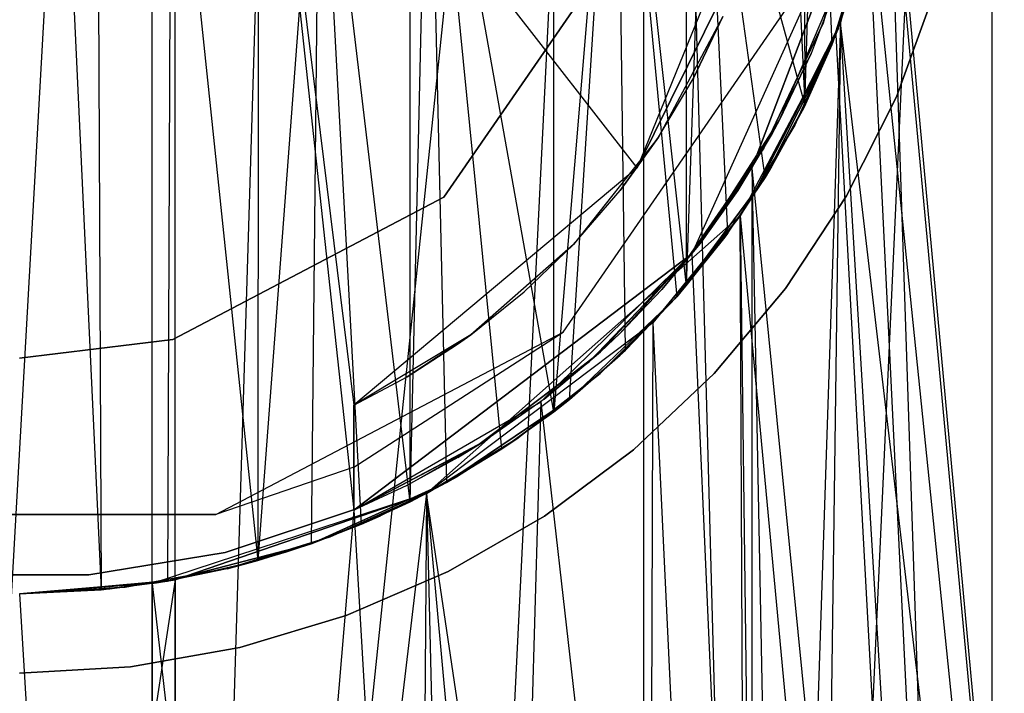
# Model space of a CAD drawing. Extents: x 0.03 to 4.74, y -5.92 to 1.99.
# Tile 10 of 21: x 2.39 to 2.79, y -0.4 to -0.12. Entities that reach past the tile are written whole.
import ezdxf

# ---------------------------------------------------------------- set-up
doc = ezdxf.new("R2010")
doc.units = 0
doc.header["$MEASUREMENT"] = 0
doc.layers.get('0').update_dxf_attribs({"color": 13, "linetype": 'CONTINUOUS'})

# ---------------------------------------------------------------- blocks, each defined once
blk = doc.blocks.new('TESSA-LED_STL')
at = {"color": 0}
for p, q in [((2.33102, -1.27867, 37.93714), (2.4404, 0.66929, 37.93711)), ((2.33102, -1.27867, 37.93714), (2.4404, 0.66929, 37.93711)), ((2.4404, -1.27867, 37.93711), (2.4404, 0.66929, 37.93711)), ((2.4404, -1.27867, 37.93711), (2.4404, 0.66929, 37.93711)), ((2.4404, -1.27867, 37.93711), (2.64302, 0.66929, 38.01396)), ((2.4404, -1.27867, 37.93711), (2.64302, 0.66929, 38.01396)), ((2.54663, -1.28368, 37.96333), (2.64302, 0.66929, 38.01396)), ((2.54663, -1.28368, 37.96333), (2.64302, 0.66929, 38.01396)), ((2.64302, 0.66929, 38.01396), (2.69676, -1.29928, 38.05746)), ((2.64302, 0.66929, 38.01396), (2.69676, -1.29928, 38.05746)), ((2.64302, 0.66929, 38.01396), (2.64307, -1.29255, 38.01399)), ((2.64302, 0.66929, 38.01396), (2.64307, -1.29255, 38.01399)), ((2.78672, 0.66929, 38.17616), (2.69676, -1.29928, 38.05746)), ((2.78672, 0.66929, 38.17616), (2.69676, -1.29928, 38.05746)), ((2.78672, 0.66929, 38.59697), (2.78672, -1.31348, 38.59697)), ((2.78672, 0.66929, 38.59697), (2.78672, -1.31348, 38.59697)), ((2.78672, 0.66929, 38.17616), (2.78672, -1.31348, 38.17616)), ((2.78672, 0.66929, 38.17616), (2.78672, -1.31348, 38.17616)), ((2.38587, 0.36092, 38.83933), (2.41942, -0.35936, 38.83808)), ((2.38587, 0.36092, 38.83933), (2.41942, -0.35936, 38.83808)), ((2.41644, 0.35962, 38.83829), (2.41942, -0.35936, 38.83808)), ((2.41644, 0.35962, 38.83829), (2.41942, -0.35936, 38.83808)), ((2.48418, 0.34727, 38.82851), (2.4841, -0.34729, 38.82853)), ((2.48418, 0.34727, 38.82851), (2.4841, -0.34729, 38.82853)), ((2.5469, -0.32299, 38.8097), (2.54689, 0.32299, 38.80971)), ((2.5469, -0.32299, 38.8097), (2.54689, 0.32299, 38.80971)), ((2.44989, -1.20014, 37.85895), (2.45004, 0.30834, 37.85897)), ((2.44989, -1.20014, 37.85895), (2.45004, 0.30834, 37.85897)), ((2.60611, -0.2859, 38.78212), (2.60599, 0.28599, 38.78219)), ((2.60611, -0.2859, 38.78212), (2.60599, 0.28599, 38.78219)), ((2.66067, 0.23393, 38.74636), (2.66067, -0.23393, 38.74636)), ((2.66067, 0.23393, 38.74636), (2.66067, -0.23393, 38.74636)), ((2.69309, 0.18936, 38.7191), (2.70962, -0.15944, 38.70302)), ((2.69309, 0.18936, 38.7191), (2.70962, -0.15944, 38.70302)), ((2.7081, 0.16249, 38.70457), (2.70962, -0.15944, 38.70302)), ((2.7081, 0.16249, 38.70457), (2.70962, -0.15944, 38.70302)), ((2.73911, 0.02717, 37.98948), (2.85644, -1.24663, 38.13957)), ((2.73911, 0.02717, 37.98948), (2.85644, -1.24663, 38.13957)), ((2.63193, 0.02378, 38.76659), (2.60611, -0.2859, 38.78212)), ((2.63193, 0.02378, 38.76659), (2.60611, -0.2859, 38.78212)), ((2.61257, -0.28081, 38.77846), (2.63193, 0.02378, 38.76659)), ((2.61257, -0.28081, 38.77846), (2.63193, 0.02378, 38.76659)), ((2.63563, -0.2605, 38.76417), (2.63193, 0.02378, 38.76659)), ((2.63193, 0.02378, 38.76659), (2.65677, -0.23844, 38.7493)), ((2.63563, -0.2605, 38.76417), (2.63193, 0.02378, 38.76659)), ((2.63193, 0.02378, 38.76659), (2.65677, -0.23844, 38.7493)), ((2.63193, 0.02378, 38.76659), (2.66067, -0.23393, 38.74636)), ((2.63193, 0.02378, 38.76659), (2.66067, -0.23393, 38.74636)), ((2.44989, -1.20014, 37.85895), (2.48709, 0.01256, 37.86481)), ((2.44989, -1.20014, 37.85895), (2.48709, 0.01256, 37.86481)), ((2.48709, 0.01256, 37.86481), (2.52362, -0.32644, 37.87324)), ((2.48709, 0.01256, 37.86481), (2.52362, -0.32644, 37.87324)), ((2.48709, 0.01256, 37.86481), (2.52362, -0.28322, 37.87324)), ((2.64049, -0.18533, 37.92006), (2.48709, 0.01256, 37.86481)), ((2.64049, -0.18533, 37.92006), (2.48709, 0.01256, 37.86481)), ((2.48709, 0.01256, 37.86481), (2.52362, -0.28322, 37.87324)), ((2.70962, -0.15944, 38.70302), (2.71448, 0.01396, 38.69798)), ((2.70962, -0.15944, 38.70302), (2.71448, 0.01396, 38.69798)), ((2.71448, 0.01396, 38.69798), (2.72072, -0.13457, 38.69125)), ((2.71448, 0.01396, 38.69798), (2.72072, -0.13457, 38.69125)), ((2.5469, -0.32299, 38.8097), (2.55439, 0.00395, 38.80677)), ((2.5469, -0.32299, 38.8097), (2.55439, 0.00395, 38.80677)), ((2.55439, 0.00395, 38.80677), (2.56185, -0.31509, 38.80371)), ((2.60611, -0.2859, 38.78212), (2.55439, 0.00395, 38.80677)), ((2.60611, -0.2859, 38.78212), (2.55439, 0.00395, 38.80677)), ((2.58465, -0.30122, 38.79333), (2.55439, 0.00395, 38.80677)), ((2.58465, -0.30122, 38.79333), (2.55439, 0.00395, 38.80677)), ((2.55439, 0.00395, 38.80677), (2.56185, -0.31509, 38.80371)), ((2.44823, -0.00504, 38.835), (2.44682, -0.35573, 38.8352)), ((2.44823, -0.00504, 38.835), (2.44682, -0.35573, 38.8352)), ((2.44823, -0.00504, 38.835), (2.4841, -0.34729, 38.82853)), ((2.44823, -0.00504, 38.835), (2.4841, -0.34729, 38.82853)), ((2.5095, -0.0092, 38.82211), (2.4841, -0.34729, 38.82853)), ((2.5095, -0.0092, 38.82211), (2.4841, -0.34729, 38.82853)), ((2.5095, -0.0092, 38.82211), (2.50606, -0.34031, 38.82307)), ((2.5095, -0.0092, 38.82211), (2.50606, -0.34031, 38.82307)), ((2.5469, -0.32299, 38.8097), (2.5095, -0.0092, 38.82211)), ((2.5469, -0.32299, 38.8097), (2.5095, -0.0092, 38.82211)), ((2.52679, -0.33226, 38.81682), (2.5095, -0.0092, 38.82211)), ((2.52679, -0.33226, 38.81682), (2.5095, -0.0092, 38.82211)), ((2.66841, -0.00966, 38.74031), (2.66067, -0.23393, 38.74636)), ((2.66841, -0.00966, 38.74031), (2.66067, -0.23393, 38.74636)), ((2.69316, -0.18923, 38.71903), (2.66841, -0.00966, 38.74031)), ((2.66841, -0.00966, 38.74031), (2.70962, -0.15944, 38.70302)), ((2.69316, -0.18923, 38.71903), (2.66841, -0.00966, 38.74031)), ((2.6778, -0.21217, 38.7326), (2.66841, -0.00966, 38.74031)), ((2.6778, -0.21217, 38.7326), (2.66841, -0.00966, 38.74031)), ((2.66841, -0.00966, 38.74031), (2.70962, -0.15944, 38.70302)), ((2.6977, -0.04403, 0.27633), (2.64049, -0.18533, 0.27633)), ((2.6977, -0.04403, 0.27633), (2.64049, -0.18533, 0.27633)), ((2.74412, -0.0435, 38.66336), (2.72234, -0.13048, 38.68947)), ((2.74412, -0.0435, 38.66336), (2.72234, -0.13048, 38.68947)), ((2.74412, -0.0435, 38.66336), (2.72426, -0.12542, 38.79639)), ((2.72426, -0.12542, 38.79639), (2.74412, -0.0435, 38.77914)), ((2.74412, -0.0435, 38.66336), (2.72426, -0.12542, 38.79639)), ((2.72426, -0.12542, 38.79639), (2.74412, -0.0435, 38.77914)), ((2.74412, -0.0435, 38.66336), (2.78672, -1.31348, 38.59697)), ((2.74412, -0.0435, 38.66336), (2.78672, -1.31348, 38.59697)), ((2.85644, -1.24663, 38.63357), (2.74412, -0.0435, 38.77914)), ((2.85644, -1.24663, 38.63357), (2.74412, -0.0435, 38.77914)), ((2.73479, -0.06142, 0.27633), (2.66294, -0.22081, 0.27633)), ((2.73479, -0.06142, 0.27633), (2.66294, -0.22081, 0.27633)), ((2.68775, -0.18545, 37.94916), (2.73479, -0.06142, 37.98568)), ((2.73479, -0.06142, 0.27633), (2.68775, -0.18545, 37.94916)), ((2.73479, -0.06142, 0.27633), (2.68775, -0.18545, 37.94916)), ((2.68775, -0.18545, 37.94916), (2.73479, -0.06142, 37.98568)), ((2.73479, -0.06142, 37.98568), (2.79146, -1.23436, 38.04313)), ((2.73479, -0.06142, 37.98568), (2.79146, -1.23436, 38.04313)), ((2.73479, -0.06142, 37.98568), (2.85644, -1.24663, 38.13957)), ((2.73479, -0.06142, 37.98568), (2.85644, -1.24663, 38.13957)), ((2.73292, -0.07086, 1.18184), (2.71706, -0.12562, 1.18184)), ((2.71706, -0.12562, 0.00074), (2.73292, -0.07086, 0.00074)), ((2.71706, -0.12562, 0.00074), (2.73292, -0.07086, 0.00074)), ((2.73292, -0.07086, 1.18184), (2.71706, -0.12562, 1.18184)), ((2.72072, -0.13457, 40.35507), (2.73865, -0.07604, 40.35507)), ((2.73865, -0.07604, 40.74877), (2.72072, -0.13457, 40.74877)), ((2.73865, -0.07604, 40.74877), (2.72072, -0.13457, 40.74877)), ((2.72072, -0.13457, 40.35507), (2.73865, -0.07604, 40.35507)), ((2.7233, -0.12799, 40.74877), (2.73626, -0.08637, 40.74877)), ((2.73626, -0.08637, 40.35507), (2.7233, -0.12799, 40.35507)), ((2.7233, -0.12799, 40.74877), (2.73626, -0.08637, 40.74877)), ((2.73626, -0.08637, 40.35507), (2.7233, -0.12799, 40.35507)), ((2.68775, -0.08968, 37.94916), (2.64049, -0.18533, 37.92006)), ((2.64049, -0.18533, 0.27633), (2.68775, -0.08968, 37.94916)), ((2.64049, -0.18533, 0.27633), (2.68775, -0.08968, 37.94916)), ((2.68775, -0.08968, 37.94916), (2.64049, -0.18533, 37.92006)), ((2.63246, -0.09354, 37.92146), (2.56074, -0.19744, 37.92146)), ((2.56074, -0.19744, 0.59862), (2.63246, -0.09354, 0.59862)), ((2.63246, -0.09354, 37.92146), (2.56074, -0.19744, 37.92146)), ((2.56074, -0.19744, 0.59862), (2.63246, -0.09354, 0.59862)), ((2.69916, -0.16545, 40.35507), (2.72278, -0.10959, 40.35507)), ((2.69916, -0.16545, 40.35507), (2.72278, -0.10959, 40.35507)), ((2.72278, -0.10959, 40.35507), (2.71213, -0.13812, 38.80611)), ((2.72278, -0.10959, 38.7976), (2.71213, -0.13812, 38.80611)), ((2.72278, -0.10959, 40.35507), (2.71213, -0.13812, 38.80611)), ((2.73089, -0.10582, 38.79082), (2.72072, -0.13457, 38.79928)), ((2.72072, -0.13457, 38.69125), (2.73082, -0.10603, 38.67977)), ((2.72072, -0.13457, 38.69125), (2.73082, -0.10603, 38.67977)), ((2.74733, -0.15594, 40.35507), (2.76299, -0.11291, 40.35507)), ((2.76299, -0.11291, 40.74877), (2.74733, -0.15594, 40.74877)), ((2.76299, -0.11291, 40.74877), (2.74733, -0.15594, 40.74877)), ((2.74733, -0.15594, 40.35507), (2.76299, -0.11291, 40.35507)), ((2.60999, -0.25303, 0.00074), (2.7019, -0.11987, 0.00074)), ((2.60999, -0.25303, 0.27633), (2.7019, -0.11987, 0.27633)), ((2.60999, -0.25303, 0.00074), (2.7019, -0.11987, 0.00074)), ((2.60999, -0.25303, 0.27633), (2.7019, -0.11987, 0.27633)), ((2.67581, -0.12293, 40.35507), (2.64924, -0.17267, 40.35507)), ((2.67581, -0.12293, 40.35507), (2.64924, -0.17267, 40.35507)), ((2.67581, -0.12293, 40.35507), (2.66353, -0.1486, 38.83975)), ((2.67581, -0.12293, 40.35507), (2.66353, -0.1486, 38.83975)), ((2.66353, -0.1486, 38.83975), (2.67581, -0.12293, 38.83199)), ((2.68775, -0.19776, 38.82398), (2.72426, -0.12542, 38.79639)), ((2.72426, -0.12542, 38.79639), (2.68775, -1.21865, 38.82398)), ((2.72426, -0.12542, 38.79639), (2.68775, -1.21865, 38.82398)), ((2.68775, -0.19776, 38.82398), (2.72426, -0.12542, 38.79639)), ((2.71706, -0.12562, 1.18184), (2.69262, -0.17713, 1.18184)), ((2.69262, -0.17713, 0.00074), (2.71706, -0.12562, 0.00074)), ((2.69262, -0.17713, 0.00074), (2.71706, -0.12562, 0.00074)), ((2.71706, -0.12562, 1.18184), (2.69262, -0.17713, 1.18184)), ((2.72426, -0.12542, 38.79639), (2.70935, -1.22153, 38.80826)), ((2.72426, -0.12542, 38.79639), (2.70935, -1.22153, 38.80826)), ((2.71706, -0.12562, 0.00074), (2.71706, -0.12562, 1.18184)), ((2.71706, -0.12562, 0.00074), (2.71706, -0.12562, 1.18184)), ((2.72234, -0.13048, 38.68947), (2.72426, -0.12542, 38.79639)), ((2.72234, -0.13048, 38.68947), (2.72426, -0.12542, 38.79639)), ((2.79147, -1.23436, 38.72999), (2.72426, -0.12542, 38.79639)), ((2.79147, -1.23436, 38.72999), (2.72426, -0.12542, 38.79639)), ((2.85644, -1.24663, 38.63357), (2.72426, -0.12542, 38.79639)), ((2.85644, -1.24663, 38.63357), (2.72426, -0.12542, 38.79639)), ((2.70541, -0.16773, 40.74877), (2.7233, -0.12799, 40.74877)), ((2.7233, -0.12799, 40.35507), (2.70541, -0.16773, 40.35507)), ((2.70541, -0.16773, 40.74877), (2.7233, -0.12799, 40.74877)), ((2.7233, -0.12799, 40.35507), (2.70541, -0.16773, 40.35507)), ((2.7233, -0.12799, 40.74877), (2.7233, -0.12799, 40.35507)), ((2.7233, -0.12799, 40.74877), (2.7233, -0.12799, 40.35507)), ((2.72234, -0.13048, 38.68947), (2.68286, -0.20503, 38.72827)), ((2.72234, -0.13048, 38.68947), (2.68286, -0.20503, 38.72827)), ((2.72234, -0.13048, 38.68947), (2.68775, -0.19776, 38.82398)), ((2.72234, -0.13048, 38.68947), (2.68775, -0.19776, 38.82398)), ((2.72234, -0.13048, 38.68947), (2.78672, -1.31348, 38.59697)), ((2.72234, -0.13048, 38.68947), (2.78672, -1.31348, 38.59697)), ((2.69316, -0.18923, 40.35507), (2.72072, -0.13457, 40.35507)), ((2.72072, -0.13457, 40.74877), (2.69316, -0.18923, 40.74877)), ((2.72072, -0.13457, 40.74877), (2.69316, -0.18923, 40.74877)), ((2.69316, -0.18923, 40.35507), (2.72072, -0.13457, 40.35507)), ((2.72072, -0.13457, 38.79928), (2.70922, -0.16026, 38.80836)), ((2.70962, -0.15944, 38.70302), (2.72072, -0.13457, 38.79928)), ((2.70962, -0.15944, 38.70302), (2.72072, -0.13457, 38.79928)), ((2.70962, -0.15944, 38.70302), (2.72072, -0.13457, 38.69125)), ((2.70962, -0.15944, 38.70302), (2.72072, -0.13457, 38.69125)), ((2.72072, -0.13457, 40.35507), (2.72072, -0.13457, 40.74877)), ((2.72072, -0.13457, 40.35507), (2.72072, -0.13457, 40.74877)), ((2.72072, -0.13457, 38.69125), (2.72072, -0.13457, 38.79928)), ((2.72072, -0.13457, 38.69125), (2.72072, -0.13457, 38.79928)), ((2.69916, -0.16545, 40.35507), (2.71213, -0.13812, 38.80611)), ((2.69916, -0.16545, 40.35507), (2.71213, -0.13812, 38.80611)), ((2.71213, -0.13812, 38.80611), (2.69916, -0.16545, 38.81588)), ((2.64924, -0.17267, 40.35507), (2.66353, -0.1486, 38.83975)), ((2.64924, -0.17267, 38.8482), (2.66353, -0.1486, 38.83975)), ((2.64924, -0.17267, 40.35507), (2.66353, -0.1486, 38.83975)), ((2.72678, -0.19685, 40.35507), (2.74733, -0.15594, 40.35507)), ((2.74733, -0.15594, 40.74877), (2.72678, -0.19685, 40.74877)), ((2.74733, -0.15594, 40.74877), (2.72678, -0.19685, 40.74877)), ((2.72678, -0.19685, 40.35507), (2.74733, -0.15594, 40.35507)), ((2.74733, -0.15594, 40.35507), (2.74733, -0.15594, 40.74877)), ((2.74733, -0.15594, 40.35507), (2.74733, -0.15594, 40.74877)), ((2.69316, -0.18923, 38.71903), (2.70962, -0.15944, 38.70302)), ((2.69316, -0.18923, 38.71903), (2.70962, -0.15944, 38.70302)), ((2.69316, -0.18923, 38.71903), (2.70922, -0.16026, 38.80836)), ((2.69316, -0.18923, 38.71903), (2.70922, -0.16026, 38.80836)), ((2.70922, -0.16026, 38.80836), (2.69594, -0.18466, 38.81822)), ((2.70962, -0.15944, 38.70302), (2.70922, -0.16026, 38.80836)), ((2.70962, -0.15944, 38.70302), (2.70922, -0.16026, 38.80836)), ((2.66635, -0.21647, 40.35507), (2.69916, -0.16545, 40.35507)), ((2.66635, -0.21647, 40.35507), (2.69916, -0.16545, 40.35507)), ((2.68192, -0.19462, 38.82795), (2.69916, -0.16545, 40.35507)), ((2.68192, -0.19462, 38.82795), (2.69916, -0.16545, 40.35507)), ((2.6961, -0.17111, 38.8181), (2.69916, -0.16545, 40.35507)), ((2.6961, -0.17111, 38.8181), (2.69916, -0.16545, 40.35507)), ((2.69916, -0.16545, 38.81588), (2.6961, -0.17111, 38.8181)), ((2.69916, -0.16545, 40.35507), (2.69916, -0.16545, 38.81588)), ((2.69916, -0.16545, 40.35507), (2.69916, -0.16545, 38.81588)), ((2.68286, -0.20503, 40.74877), (2.70541, -0.16773, 40.74877)), ((2.70541, -0.16773, 40.35507), (2.68286, -0.20503, 40.35507)), ((2.68286, -0.20503, 40.74877), (2.70541, -0.16773, 40.74877)), ((2.70541, -0.16773, 40.35507), (2.68286, -0.20503, 40.35507)), ((2.70541, -0.16773, 40.74877), (2.70541, -0.16773, 40.35507)), ((2.70541, -0.16773, 40.74877), (2.70541, -0.16773, 40.35507)), ((2.64924, -0.17267, 40.35507), (2.61424, -0.21686, 40.35507)), ((2.64924, -0.17267, 40.35507), (2.61424, -0.21686, 40.35507)), ((2.64924, -0.17267, 40.35507), (2.63348, -0.1946, 38.85684)), ((2.64924, -0.17267, 40.35507), (2.63348, -0.1946, 38.85684)), ((2.63348, -0.1946, 38.85684), (2.64924, -0.17267, 38.8482)), ((2.64924, -0.17267, 40.35507), (2.64924, -0.17267, 38.8482)), ((2.64924, -0.17267, 40.35507), (2.64924, -0.17267, 38.8482)), ((2.6961, -0.17111, 38.8181), (2.68192, -0.19462, 38.82795)), ((2.69262, -0.17713, 1.18184), (2.66023, -0.22405, 1.18184)), ((2.66023, -0.22405, 0.00074), (2.69262, -0.17713, 0.00074)), ((2.66023, -0.22405, 0.00074), (2.69262, -0.17713, 0.00074)), ((2.69262, -0.17713, 1.18184), (2.66023, -0.22405, 1.18184)), ((2.69262, -0.17713, 0.00074), (2.69262, -0.17713, 1.18184)), ((2.69262, -0.17713, 0.00074), (2.69262, -0.17713, 1.18184)), ((2.64049, -0.18533, 37.92006), (2.52362, -0.28322, 37.87324)), ((2.64049, -0.18533, 0.27633), (2.52362, -0.28322, 0.27633)), ((2.64049, -0.18533, 37.92006), (2.52362, -0.28322, 37.87324)), ((2.64049, -0.18533, 0.27633), (2.52362, -0.28322, 0.27633)), ((2.64049, -0.18533, 0.27633), (2.64049, -0.18533, 37.92006)), ((2.64049, -0.18533, 0.27633), (2.64049, -0.18533, 37.92006)), ((2.66294, -0.22081, 37.93303), (2.68775, -0.18545, 37.94916)), ((2.66294, -0.22081, 0.27633), (2.68775, -0.18545, 37.94916)), ((2.66294, -0.22081, 37.93303), (2.68775, -0.18545, 37.94916)), ((2.66294, -0.22081, 0.27633), (2.68775, -0.18545, 37.94916)), ((2.68775, -0.18545, 37.94916), (2.70748, -1.22127, 37.96345)), ((2.68775, -0.18545, 37.94916), (2.70748, -1.22127, 37.96345)), ((2.68775, -0.18545, 37.94916), (2.79146, -1.23436, 38.04313)), ((2.68775, -0.18545, 37.94916), (2.79146, -1.23436, 38.04313)), ((2.69594, -0.18466, 38.81822), (2.69315, -0.18925, 38.8202)), ((2.69316, -0.18923, 38.71903), (2.69594, -0.18466, 38.81822)), ((2.69316, -0.18923, 38.71903), (2.69594, -0.18466, 38.81822)), ((2.65676, -0.23845, 40.35507), (2.69316, -0.18923, 40.35507)), ((2.69316, -0.18923, 40.74877), (2.65676, -0.23845, 40.74877)), ((2.69316, -0.18923, 40.74877), (2.65676, -0.23845, 40.74877)), ((2.65676, -0.23845, 40.35507), (2.69316, -0.18923, 40.35507)), ((2.69315, -0.18925, 38.8202), (2.67605, -0.21457, 38.83183)), ((2.6778, -0.21217, 38.7326), (2.69316, -0.18923, 38.71903)), ((2.6778, -0.21217, 38.7326), (2.69316, -0.18923, 38.71903)), ((2.6778, -0.21217, 38.7326), (2.69315, -0.18925, 38.8202)), ((2.6778, -0.21217, 38.7326), (2.69315, -0.18925, 38.8202)), ((2.69316, -0.18923, 38.71903), (2.69315, -0.18925, 38.8202)), ((2.69316, -0.18923, 38.71903), (2.69315, -0.18925, 38.8202)), ((2.69316, -0.18923, 40.35507), (2.69316, -0.18923, 40.74877)), ((2.69316, -0.18923, 40.35507), (2.69316, -0.18923, 40.74877)), ((2.61424, -0.21686, 40.35507), (2.63348, -0.1946, 38.85684)), ((2.61424, -0.21686, 38.86648), (2.63348, -0.1946, 38.85684)), ((2.61424, -0.21686, 40.35507), (2.63348, -0.1946, 38.85684)), ((2.66635, -0.21647, 40.35507), (2.68192, -0.19462, 38.82795)), ((2.68192, -0.19462, 38.82795), (2.66635, -0.21647, 38.838)), ((2.66635, -0.21647, 40.35507), (2.68192, -0.19462, 38.82795)), ((2.56074, -0.19744, 37.92146), (2.44895, -0.25611, 37.92146)), ((2.44895, -0.25611, 0.59862), (2.56074, -0.19744, 0.59862)), ((2.56074, -0.19744, 37.92146), (2.44895, -0.25611, 37.92146)), ((2.44895, -0.25611, 0.59862), (2.56074, -0.19744, 0.59862)), ((2.56074, -0.19744, 37.92146), (2.56074, -0.19744, 0.59862)), ((2.56074, -0.19744, 37.92146), (2.56074, -0.19744, 0.59862)), ((2.68286, -0.20503, 38.72827), (2.68775, -0.19776, 38.82398)), ((2.68286, -0.20503, 38.72827), (2.68775, -0.19776, 38.82398)), ((2.68286, -0.20503, 38.82732), (2.68775, -0.19776, 38.82398)), ((2.68286, -0.20503, 38.82732), (2.68775, -0.19776, 38.82398)), ((2.68775, -0.19776, 38.82398), (2.68775, -1.21865, 38.82398)), ((2.68775, -0.19776, 38.82398), (2.68775, -1.21865, 38.82398)), ((2.70162, -0.2351, 40.35507), (2.72678, -0.19685, 40.35507)), ((2.72678, -0.19685, 40.74877), (2.70162, -0.2351, 40.74877)), ((2.72678, -0.19685, 40.74877), (2.70162, -0.2351, 40.74877)), ((2.70162, -0.2351, 40.35507), (2.72678, -0.19685, 40.35507)), ((2.72678, -0.19685, 40.35507), (2.72678, -0.19685, 40.74877)), ((2.72678, -0.19685, 40.35507), (2.72678, -0.19685, 40.74877)), ((2.55356, -0.31958, 38.8909), (2.68286, -0.20503, 38.82732)), ((2.55356, -0.31958, 38.8909), (2.68286, -0.20503, 38.82732)), ((2.68286, -0.20503, 38.72827), (2.64689, -0.24923, 38.75648)), ((2.64689, -0.24923, 38.75648), (2.68286, -0.20503, 38.82732)), ((2.64689, -0.24923, 38.75648), (2.68286, -0.20503, 38.82732)), ((2.68286, -0.20503, 38.72827), (2.64689, -0.24923, 38.75648)), ((2.65598, -0.23934, 40.74877), (2.68286, -0.20503, 40.74877)), ((2.68286, -0.20503, 40.35507), (2.65598, -0.23934, 40.35507)), ((2.65598, -0.23934, 40.74877), (2.68286, -0.20503, 40.74877)), ((2.68286, -0.20503, 40.35507), (2.65598, -0.23934, 40.35507)), ((2.68286, -0.20503, 38.72827), (2.68286, -0.20503, 38.82732)), ((2.68286, -0.20503, 38.72827), (2.68286, -0.20503, 38.82732)), ((2.68286, -0.20503, 38.72827), (2.69676, -1.29928, 38.71567)), ((2.68286, -0.20503, 38.72827), (2.69676, -1.29928, 38.71567)), ((2.68286, -0.20503, 38.72827), (2.78672, -1.31348, 38.59697)), ((2.68286, -0.20503, 38.72827), (2.78672, -1.31348, 38.59697)), ((2.68775, -1.21865, 38.82398), (2.68286, -0.20503, 38.82732)), ((2.68775, -1.21865, 38.82398), (2.68286, -0.20503, 38.82732)), ((2.68286, -0.20503, 40.74877), (2.68286, -0.20503, 40.35507)), ((2.68286, -0.20503, 40.74877), (2.68286, -0.20503, 40.35507)), ((2.67605, -0.21457, 38.83183), (2.65676, -0.23845, 38.84382)), ((2.65677, -0.23844, 38.7493), (2.67605, -0.21457, 38.83183)), ((2.65677, -0.23844, 38.7493), (2.67605, -0.21457, 38.83183)), ((2.66067, -0.23393, 38.74636), (2.6778, -0.21217, 38.7326)), ((2.66067, -0.23393, 38.74636), (2.6778, -0.21217, 38.7326)), ((2.66067, -0.23393, 38.74636), (2.67605, -0.21457, 38.83183)), ((2.66067, -0.23393, 38.74636), (2.67605, -0.21457, 38.83183)), ((2.6778, -0.21217, 38.7326), (2.67605, -0.21457, 38.83183)), ((2.6778, -0.21217, 38.7326), (2.67605, -0.21457, 38.83183)), ((2.61424, -0.21686, 40.35507), (2.57191, -0.25411, 40.35507)), ((2.61424, -0.21686, 40.35507), (2.57191, -0.25411, 40.35507)), ((2.61424, -0.21686, 40.35507), (2.59387, -0.23647, 38.87566)), ((2.61424, -0.21686, 40.35507), (2.59387, -0.23647, 38.87566)), ((2.59387, -0.23647, 38.87566), (2.61424, -0.21686, 38.86648)), ((2.61424, -0.21686, 40.35507), (2.61424, -0.21686, 38.86648)), ((2.61424, -0.21686, 40.35507), (2.61424, -0.21686, 38.86648)), ((2.62532, -0.26114, 40.35507), (2.66635, -0.21647, 40.35507)), ((2.62532, -0.26114, 40.35507), (2.66635, -0.21647, 40.35507)), ((2.62534, -0.26112, 38.86104), (2.66635, -0.21647, 40.35507)), ((2.62534, -0.26112, 38.86104), (2.66635, -0.21647, 40.35507)), ((2.63348, -0.25341, 38.85684), (2.66635, -0.21647, 40.35507)), ((2.63348, -0.25341, 38.85684), (2.66635, -0.21647, 40.35507)), ((2.6506, -0.23547, 38.84742), (2.66635, -0.21647, 40.35507)), ((2.6506, -0.23547, 38.84742), (2.66635, -0.21647, 40.35507)), ((2.66635, -0.21647, 38.838), (2.6506, -0.23547, 38.84742)), ((2.66635, -0.21647, 38.838), (2.66635, -0.21647, 40.35507)), ((2.66635, -0.21647, 38.838), (2.66635, -0.21647, 40.35507)), ((2.66294, -0.22081, 0.27633), (2.52362, -0.32644, 0.27633)), ((2.52362, -0.32644, 0.27633), (2.66294, -0.22081, 37.93303)), ((2.52362, -0.32644, 0.27633), (2.66294, -0.22081, 37.93303)), ((2.66294, -0.22081, 0.27633), (2.52362, -0.32644, 0.27633)), ((2.60068, -0.28176, 37.90044), (2.66294, -0.22081, 37.93303)), ((2.60068, -0.28176, 37.90044), (2.66294, -0.22081, 37.93303)), ((2.66294, -0.22081, 37.93303), (2.70748, -1.22127, 37.96345)), ((2.66294, -0.22081, 37.93303), (2.70748, -1.22127, 37.96345)), ((2.66294, -0.22081, 0.27633), (2.66294, -0.22081, 37.93303)), ((2.66294, -0.22081, 0.27633), (2.66294, -0.22081, 37.93303)), ((2.66023, -0.22405, 1.18184), (2.62074, -0.26516, 1.18184)), ((2.62074, -0.26516, 0.00074), (2.66023, -0.22405, 0.00074)), ((2.62074, -0.26516, 0.00074), (2.66023, -0.22405, 0.00074)), ((2.66023, -0.22405, 1.18184), (2.62074, -0.26516, 1.18184)), ((2.66023, -0.22405, 0.00074), (2.66023, -0.22405, 1.18184)), ((2.66023, -0.22405, 0.00074), (2.66023, -0.22405, 1.18184)), ((2.65677, -0.23844, 38.7493), (2.66067, -0.23393, 38.74636)), ((2.65677, -0.23844, 38.7493), (2.66067, -0.23393, 38.74636)), ((2.67219, -0.27017, 40.35507), (2.70162, -0.2351, 40.35507)), ((2.70162, -0.2351, 40.74877), (2.67219, -0.27017, 40.74877)), ((2.70162, -0.2351, 40.74877), (2.67219, -0.27017, 40.74877)), ((2.67219, -0.27017, 40.35507), (2.70162, -0.2351, 40.35507)), ((2.70162, -0.2351, 40.35507), (2.70162, -0.2351, 40.74877)), ((2.70162, -0.2351, 40.35507), (2.70162, -0.2351, 40.74877)), ((2.57191, -0.25411, 40.35507), (2.59387, -0.23647, 38.87566)), ((2.57191, -0.25411, 38.88443), (2.59387, -0.23647, 38.87566)), ((2.57191, -0.25411, 40.35507), (2.59387, -0.23647, 38.87566)), ((2.61257, -0.28081, 40.35507), (2.65676, -0.23845, 40.35507)), ((2.65676, -0.23845, 40.74877), (2.61257, -0.28081, 40.74877)), ((2.65676, -0.23845, 40.74877), (2.61257, -0.28081, 40.74877)), ((2.61257, -0.28081, 40.35507), (2.65676, -0.23845, 40.35507)), ((2.62516, -0.27015, 40.74877), (2.65598, -0.23934, 40.74877)), ((2.65598, -0.23934, 40.35507), (2.62516, -0.27015, 40.35507)), ((2.62516, -0.27015, 40.74877), (2.65598, -0.23934, 40.74877)), ((2.65598, -0.23934, 40.35507), (2.62516, -0.27015, 40.35507)), ((2.6506, -0.23547, 38.84742), (2.63348, -0.25341, 38.85684)), ((2.65676, -0.23845, 38.84382), (2.63348, -0.26255, 38.85684)), ((2.63563, -0.2605, 38.76417), (2.65677, -0.23844, 38.7493)), ((2.63563, -0.2605, 38.76417), (2.65677, -0.23844, 38.7493)), ((2.63563, -0.2605, 38.76417), (2.65676, -0.23845, 38.84382)), ((2.63563, -0.2605, 38.76417), (2.65676, -0.23845, 38.84382)), ((2.65598, -0.23934, 40.74877), (2.65598, -0.23934, 40.35507)), ((2.65598, -0.23934, 40.74877), (2.65598, -0.23934, 40.35507)), ((2.65677, -0.23844, 38.7493), (2.65676, -0.23845, 38.84382)), ((2.65677, -0.23844, 38.7493), (2.65676, -0.23845, 38.84382)), ((2.65676, -0.23845, 40.35507), (2.65676, -0.23845, 40.74877)), ((2.65676, -0.23845, 40.35507), (2.65676, -0.23845, 40.74877)), ((2.64689, -0.24923, 38.75648), (2.55356, -0.31958, 38.8909)), ((2.64689, -0.24923, 38.75648), (2.55356, -0.31958, 38.8909)), ((2.64689, -0.24923, 38.75648), (2.55356, -0.31958, 38.80711)), ((2.64689, -0.24923, 38.75648), (2.55356, -0.31958, 38.80711)), ((2.64689, -0.24923, 38.75648), (2.64302, -1.29254, 38.75918)), ((2.64689, -0.24923, 38.75648), (2.64302, -1.29254, 38.75918)), ((2.64689, -0.24923, 38.75648), (2.69676, -1.29928, 38.71567)), ((2.64689, -0.24923, 38.75648), (2.69676, -1.29928, 38.71567)), ((2.46673, -0.32822, 0.00074), (2.60999, -0.25303, 0.00074)), ((2.46673, -0.32822, 0.00074), (2.60999, -0.25303, 0.00074)), ((2.52362, -0.30868, 0.27633), (2.60999, -0.25303, 0.00074)), ((2.52362, -0.30868, 0.27633), (2.60999, -0.25303, 0.00074)), ((2.52362, -0.30868, 0.27633), (2.60999, -0.25303, 0.27633)), ((2.52362, -0.30868, 0.27633), (2.60999, -0.25303, 0.27633)), ((2.57191, -0.25411, 40.35507), (2.52362, -0.28322, 40.35507)), ((2.57191, -0.25411, 40.35507), (2.52362, -0.28322, 40.35507)), ((2.57191, -0.25411, 40.35507), (2.54561, -0.27142, 38.89348)), ((2.57191, -0.25411, 40.35507), (2.54561, -0.27142, 38.89348)), ((2.57191, -0.25411, 40.35507), (2.56642, -0.25804, 38.88644)), ((2.57191, -0.25411, 40.35507), (2.56642, -0.25804, 38.88644)), ((2.56642, -0.25804, 38.88644), (2.57191, -0.25411, 38.88443)), ((2.57191, -0.25411, 40.35507), (2.57191, -0.25411, 38.88443)), ((2.57191, -0.25411, 40.35507), (2.57191, -0.25411, 38.88443)), ((2.60999, -0.25303, 0.27633), (2.60999, -0.25303, 0.00074)), ((2.60999, -0.25303, 0.27633), (2.60999, -0.25303, 0.00074)), ((2.63348, -0.25341, 38.85684), (2.62534, -0.26112, 38.86104)), ((2.38583, -0.26378, 0.59862), (2.44895, -0.25611, 0.59862)), ((2.44895, -0.25611, 37.92146), (2.38583, -0.26378, 37.92146)), ((2.44895, -0.25611, 37.92146), (2.38583, -0.26378, 37.92146)), ((2.38583, -0.26378, 0.59862), (2.44895, -0.25611, 0.59862)), ((2.44895, -0.25611, 37.92146), (2.44895, -0.25611, 0.59862)), ((2.44895, -0.25611, 37.92146), (2.44895, -0.25611, 0.59862)), ((2.54561, -0.27142, 38.89348), (2.56642, -0.25804, 38.88644)), ((2.57728, -0.29816, 40.35507), (2.62532, -0.26114, 40.35507)), ((2.57728, -0.29816, 38.88239), (2.62532, -0.26114, 40.35507)), ((2.57728, -0.29816, 40.35507), (2.62532, -0.26114, 40.35507)), ((2.57728, -0.29816, 38.88239), (2.62532, -0.26114, 40.35507)), ((2.62534, -0.26112, 38.86104), (2.6021, -0.28067, 38.87208)), ((2.6021, -0.28067, 38.87208), (2.62532, -0.26114, 40.35507)), ((2.6021, -0.28067, 38.87208), (2.62532, -0.26114, 40.35507)), ((2.61257, -0.28081, 38.77846), (2.63563, -0.2605, 38.76417)), ((2.61257, -0.28081, 38.77846), (2.63563, -0.2605, 38.76417)), ((2.61257, -0.28081, 38.77846), (2.63348, -0.26255, 38.85684)), ((2.63348, -0.26255, 38.85684), (2.61257, -0.28081, 38.86727)), ((2.61257, -0.28081, 38.77846), (2.63348, -0.26255, 38.85684)), ((2.62532, -0.26114, 40.35507), (2.62534, -0.26112, 38.86104)), ((2.62532, -0.26114, 40.35507), (2.62534, -0.26112, 38.86104)), ((2.63563, -0.2605, 38.76417), (2.63348, -0.26255, 38.85684)), ((2.63563, -0.2605, 38.76417), (2.63348, -0.26255, 38.85684)), ((2.62074, -0.26516, 1.18184), (2.57516, -0.29941, 1.18184)), ((2.57516, -0.29941, 0.00074), (2.62074, -0.26516, 0.00074)), ((2.57516, -0.29941, 0.00074), (2.62074, -0.26516, 0.00074)), ((2.62074, -0.26516, 1.18184), (2.57516, -0.29941, 1.18184)), ((2.62074, -0.26516, 0.00074), (2.62074, -0.26516, 1.18184)), ((2.62074, -0.26516, 0.00074), (2.62074, -0.26516, 1.18184)), ((2.52362, -0.28322, 40.35507), (2.54561, -0.27142, 38.89348)), ((2.52362, -0.28322, 38.89989), (2.54561, -0.27142, 38.89348)), ((2.52362, -0.28322, 40.35507), (2.54561, -0.27142, 38.89348)), ((2.59085, -0.29703, 40.74877), (2.62516, -0.27015, 40.74877)), ((2.62516, -0.27015, 40.35507), (2.59085, -0.29703, 40.35507)), ((2.59085, -0.29703, 40.74877), (2.62516, -0.27015, 40.74877)), ((2.62516, -0.27015, 40.35507), (2.59085, -0.29703, 40.35507)), ((2.62516, -0.27015, 40.74877), (2.62516, -0.27015, 40.35507)), ((2.62516, -0.27015, 40.74877), (2.62516, -0.27015, 40.35507)), ((2.63889, -0.30159, 40.35507), (2.67219, -0.27017, 40.35507)), ((2.67219, -0.27017, 40.74877), (2.63889, -0.30159, 40.74877)), ((2.67219, -0.27017, 40.74877), (2.63889, -0.30159, 40.74877)), ((2.63889, -0.30159, 40.35507), (2.67219, -0.27017, 40.35507)), ((2.67219, -0.27017, 40.35507), (2.67219, -0.27017, 40.74877)), ((2.67219, -0.27017, 40.35507), (2.67219, -0.27017, 40.74877)), ((2.52362, -0.32644, 37.87324), (2.60068, -0.28176, 37.90044)), ((2.52362, -0.32644, 37.87324), (2.60068, -0.28176, 37.90044)), ((2.52362, -0.32644, 0.27633), (2.60068, -0.28176, 37.90044)), ((2.52362, -0.32644, 0.27633), (2.60068, -0.28176, 37.90044)), ((2.52362, -0.28322, 40.35507), (2.52362, -0.32644, 40.35507)), ((2.52362, -0.28322, 38.89989), (2.52362, -0.28322, 40.35507)), ((2.52362, -0.28322, 40.35507), (2.52362, -0.32644, 40.35507)), ((2.52362, -0.28322, 38.89989), (2.52362, -0.28322, 40.35507)), ((2.52362, -0.32644, 38.89989), (2.52362, -0.28322, 38.89989)), ((2.52362, -0.28322, 37.87324), (2.52362, -0.32644, 37.87324)), ((2.52362, -0.28322, 37.87324), (2.52362, -0.32644, 37.87324)), ((2.52362, -0.28322, 37.87324), (2.52362, -0.28322, 0.27633)), ((2.52362, -0.28322, 0.27633), (2.52362, -0.30868, 0.27633)), ((2.52362, -0.28322, 37.87324), (2.52362, -0.28322, 0.27633)), ((2.52362, -0.28322, 0.27633), (2.52362, -0.30868, 0.27633)), ((2.56185, -0.31509, 40.35507), (2.61257, -0.28081, 40.35507)), ((2.61257, -0.28081, 40.74877), (2.56185, -0.31509, 40.74877)), ((2.61257, -0.28081, 40.74877), (2.56185, -0.31509, 40.74877)), ((2.56185, -0.31509, 40.35507), (2.61257, -0.28081, 40.35507)), ((2.60068, -0.28176, 37.90044), (2.57463, -1.20683, 37.88974)), ((2.60068, -0.28176, 37.90044), (2.57463, -1.20683, 37.88974)), ((2.6021, -0.28067, 38.87208), (2.57728, -0.29816, 38.88239)), ((2.58465, -0.30122, 38.79333), (2.61257, -0.28081, 38.86727)), ((2.58465, -0.30122, 38.79333), (2.61257, -0.28081, 38.86727)), ((2.61257, -0.28081, 38.86727), (2.59018, -0.2975, 38.87721)), ((2.60068, -0.28176, 37.90044), (2.70748, -1.22127, 37.96345)), ((2.60068, -0.28176, 37.90044), (2.70748, -1.22127, 37.96345)), ((2.60611, -0.2859, 38.78212), (2.61257, -0.28081, 38.86727)), ((2.60611, -0.2859, 38.78212), (2.61257, -0.28081, 38.86727)), ((2.60611, -0.2859, 38.78212), (2.61257, -0.28081, 38.77846)), ((2.60611, -0.2859, 38.78212), (2.61257, -0.28081, 38.77846)), ((2.61257, -0.28081, 40.35507), (2.61257, -0.28081, 40.74877)), ((2.61257, -0.28081, 40.35507), (2.61257, -0.28081, 40.74877)), ((2.61257, -0.28081, 38.77846), (2.61257, -0.28081, 38.86727)), ((2.61257, -0.28081, 38.77846), (2.61257, -0.28081, 38.86727)), ((2.58465, -0.30122, 38.79333), (2.60611, -0.2859, 38.78212)), ((2.58465, -0.30122, 38.79333), (2.60611, -0.2859, 38.78212)), ((2.52362, -0.32644, 40.35507), (2.57728, -0.29816, 40.35507)), ((2.52362, -0.32644, 38.89989), (2.57728, -0.29816, 40.35507)), ((2.52362, -0.32644, 40.35507), (2.57728, -0.29816, 40.35507)), ((2.52362, -0.32644, 38.89989), (2.57728, -0.29816, 40.35507)), ((2.57516, -0.29941, 1.18184), (2.52468, -0.32591, 1.18184)), ((2.52468, -0.32591, 0.00074), (2.57516, -0.29941, 0.00074)), ((2.52468, -0.32591, 0.00074), (2.57516, -0.29941, 0.00074)), ((2.57516, -0.29941, 1.18184), (2.52468, -0.32591, 1.18184)), ((2.54549, -0.31632, 38.89352), (2.57728, -0.29816, 40.35507)), ((2.54549, -0.31632, 38.89352), (2.57728, -0.29816, 40.35507)), ((2.55356, -0.31958, 40.74877), (2.59085, -0.29703, 40.74877)), ((2.59085, -0.29703, 40.35507), (2.55356, -0.31958, 40.35507)), ((2.55356, -0.31958, 40.74877), (2.59085, -0.29703, 40.74877)), ((2.59085, -0.29703, 40.35507), (2.55356, -0.31958, 40.35507)), ((2.56185, -0.31509, 38.80371), (2.59018, -0.2975, 38.87721)), ((2.56185, -0.31509, 38.80371), (2.59018, -0.2975, 38.87721)), ((2.59018, -0.2975, 38.87721), (2.5663, -0.31256, 38.88649)), ((2.56647, -0.30482, 38.88642), (2.57728, -0.29816, 40.35507)), ((2.56647, -0.30482, 38.88642), (2.57728, -0.29816, 40.35507)), ((2.57728, -0.29816, 38.88239), (2.56647, -0.30482, 38.88642)), ((2.57516, -0.29941, 0.00074), (2.57516, -0.29941, 1.18184)), ((2.57516, -0.29941, 0.00074), (2.57516, -0.29941, 1.18184)), ((2.57728, -0.29816, 38.88239), (2.57728, -0.29816, 40.35507)), ((2.57728, -0.29816, 38.88239), (2.57728, -0.29816, 40.35507)), ((2.58465, -0.30122, 38.79333), (2.59018, -0.2975, 38.87721)), ((2.58465, -0.30122, 38.79333), (2.59018, -0.2975, 38.87721)), ((2.59085, -0.29703, 40.74877), (2.59085, -0.29703, 40.35507)), ((2.59085, -0.29703, 40.74877), (2.59085, -0.29703, 40.35507)), ((2.56185, -0.31509, 38.80371), (2.58465, -0.30122, 38.79333)), ((2.56185, -0.31509, 38.80371), (2.58465, -0.30122, 38.79333)), ((2.60217, -0.32893, 40.35507), (2.63889, -0.30159, 40.35507)), ((2.63889, -0.30159, 40.74877), (2.60217, -0.32893, 40.74877)), ((2.63889, -0.30159, 40.74877), (2.60217, -0.32893, 40.74877)), ((2.60217, -0.32893, 40.35507), (2.63889, -0.30159, 40.35507)), ((2.63889, -0.30159, 40.35507), (2.63889, -0.30159, 40.74877)), ((2.63889, -0.30159, 40.35507), (2.63889, -0.30159, 40.74877)), ((2.56647, -0.30482, 38.88642), (2.54549, -0.31632, 38.89352)), ((2.52362, -0.30868, 0.27633), (2.46673, -0.32822, 0.27633)), ((2.52362, -0.30868, 0.27633), (2.46673, -0.32822, 0.27633)), ((2.52362, -0.30868, 0.27633), (2.46673, -0.32822, 0.00074)), ((2.52362, -0.30868, 0.27633), (2.46673, -0.32822, 0.00074)), ((2.52362, -0.32644, 0.27633), (2.52362, -0.30868, 0.27633)), ((2.52362, -0.32644, 0.27633), (2.52362, -0.30868, 0.27633)), ((2.56185, -0.31509, 38.80371), (2.5663, -0.31256, 38.88649)), ((2.56185, -0.31509, 38.80371), (2.5663, -0.31256, 38.88649)), ((2.5663, -0.31256, 38.88649), (2.56187, -0.31508, 38.88806)), ((2.50606, -0.34031, 40.35507), (2.56185, -0.31509, 40.35507)), ((2.56185, -0.31509, 40.74877), (2.50606, -0.34031, 40.74877)), ((2.56185, -0.31509, 40.74877), (2.50606, -0.34031, 40.74877)), ((2.50606, -0.34031, 40.35507), (2.56185, -0.31509, 40.35507)), ((2.54549, -0.31632, 38.89352), (2.52362, -0.32644, 38.89989)), ((2.52679, -0.33226, 38.81682), (2.56187, -0.31508, 38.88806)), ((2.52679, -0.33226, 38.81682), (2.56187, -0.31508, 38.88806)), ((2.56187, -0.31508, 38.88806), (2.53467, -0.3288, 38.8968)), ((2.5469, -0.32299, 38.8097), (2.56187, -0.31508, 38.88806)), ((2.5469, -0.32299, 38.8097), (2.56187, -0.31508, 38.88806)), ((2.5469, -0.32299, 38.8097), (2.56185, -0.31509, 38.80371)), ((2.5469, -0.32299, 38.8097), (2.56185, -0.31509, 38.80371)), ((2.56185, -0.31509, 38.80371), (2.56187, -0.31508, 38.88806)), ((2.56185, -0.31509, 38.80371), (2.56187, -0.31508, 38.88806)), ((2.56185, -0.31509, 40.35507), (2.56185, -0.31509, 40.74877)), ((2.56185, -0.31509, 40.35507), (2.56185, -0.31509, 40.74877)), ((2.55356, -0.31958, 38.80711), (2.4404, -0.35677, 38.83602)), ((2.55356, -0.31958, 38.80711), (2.4404, -0.35677, 38.83602)), ((2.55356, -0.31958, 38.80711), (2.44989, -0.35519, 38.91419)), ((2.44989, -0.35519, 38.91419), (2.55356, -0.31958, 38.8909)), ((2.55356, -0.31958, 38.80711), (2.44989, -0.35519, 38.91419)), ((2.55356, -0.31958, 38.8909), (2.44989, -1.20014, 38.91419)), ((2.55356, -0.31958, 38.8909), (2.44989, -1.20014, 38.91419)), ((2.44989, -0.35519, 38.91419), (2.55356, -0.31958, 38.8909)), ((2.51381, -0.33747, 40.74877), (2.55356, -0.31958, 40.74877)), ((2.55356, -0.31958, 40.35507), (2.51381, -0.33747, 40.35507)), ((2.51381, -0.33747, 40.74877), (2.55356, -0.31958, 40.74877)), ((2.55356, -0.31958, 40.35507), (2.51381, -0.33747, 40.35507)), ((2.55356, -0.31958, 38.80711), (2.54641, -1.28367, 38.80989)), ((2.55356, -0.31958, 38.80711), (2.54641, -1.28367, 38.80989)), ((2.55356, -0.31958, 38.80711), (2.55356, -0.31958, 38.8909)), ((2.55356, -0.31958, 38.80711), (2.55356, -0.31958, 38.8909)), ((2.55356, -0.31958, 38.80711), (2.64302, -1.29254, 38.75918)), ((2.55356, -0.31958, 38.80711), (2.64302, -1.29254, 38.75918)), ((2.68775, -1.21865, 38.82398), (2.55356, -0.31958, 38.8909)), ((2.55356, -0.31958, 38.8909), (2.57457, -1.20682, 38.88342)), ((2.68775, -1.21865, 38.82398), (2.55356, -0.31958, 38.8909)), ((2.55356, -0.31958, 38.8909), (2.57457, -1.20682, 38.88342)), ((2.55356, -0.31958, 40.74877), (2.55356, -0.31958, 40.35507)), ((2.55356, -0.31958, 40.74877), (2.55356, -0.31958, 40.35507)), ((2.52679, -0.33226, 38.81682), (2.5469, -0.32299, 38.8097)), ((2.52679, -0.33226, 38.81682), (2.5469, -0.32299, 38.8097)), ((2.30493, -0.32822, 0.00074), (2.46673, -0.32822, 0.00074)), ((2.46673, -0.32822, 0.27633), (2.30493, -0.32822, 0.27633)), ((2.46673, -0.32822, 0.27633), (2.30493, -0.32822, 0.27633)), ((2.30493, -0.32822, 0.00074), (2.46673, -0.32822, 0.00074)), ((2.52362, -0.32644, 37.87324), (2.44989, -1.20014, 37.85895)), ((2.52362, -0.32644, 37.87324), (2.44989, -1.20014, 37.85895)), ((2.46673, -0.32822, 0.27633), (2.46673, -0.32822, 0.00074)), ((2.46673, -0.32822, 0.27633), (2.46673, -0.32822, 0.00074)), ((2.52468, -0.32591, 1.18184), (2.47061, -0.34396, 1.18184)), ((2.47061, -0.34396, 0.00074), (2.52468, -0.32591, 0.00074)), ((2.47061, -0.34396, 0.00074), (2.52468, -0.32591, 0.00074)), ((2.52468, -0.32591, 1.18184), (2.47061, -0.34396, 1.18184)), ((2.50606, -0.34031, 38.82307), (2.53467, -0.3288, 38.8968)), ((2.53467, -0.3288, 38.8968), (2.50606, -0.34031, 38.90428)), ((2.50606, -0.34031, 38.82307), (2.53467, -0.3288, 38.8968)), ((2.52362, -0.32644, 40.35507), (2.52362, -0.32644, 38.89989)), ((2.52362, -0.32644, 40.35507), (2.52362, -0.32644, 38.89989)), ((2.52362, -0.32644, 37.87324), (2.57463, -1.20683, 37.88974)), ((2.52362, -0.32644, 37.87324), (2.57463, -1.20683, 37.88974)), ((2.52362, -0.32644, 0.27633), (2.52362, -0.32644, 37.87324)), ((2.52362, -0.32644, 0.27633), (2.52362, -0.32644, 37.87324)), ((2.52468, -0.32591, 0.00074), (2.52468, -0.32591, 1.18184)), ((2.52468, -0.32591, 0.00074), (2.52468, -0.32591, 1.18184)), ((2.52679, -0.33226, 38.81682), (2.53467, -0.3288, 38.8968)), ((2.52679, -0.33226, 38.81682), (2.53467, -0.3288, 38.8968)), ((2.50606, -0.34031, 38.82307), (2.52679, -0.33226, 38.81682)), ((2.50606, -0.34031, 38.82307), (2.52679, -0.33226, 38.81682)), ((2.56252, -0.35182, 40.35507), (2.60217, -0.32893, 40.35507)), ((2.60217, -0.32893, 40.74877), (2.56252, -0.35182, 40.74877)), ((2.60217, -0.32893, 40.74877), (2.56252, -0.35182, 40.74877)), ((2.56252, -0.35182, 40.35507), (2.60217, -0.32893, 40.35507)), ((2.60217, -0.32893, 40.35507), (2.60217, -0.32893, 40.74877)), ((2.60217, -0.32893, 40.35507), (2.60217, -0.32893, 40.74877)), ((2.44682, -0.35573, 40.35507), (2.50606, -0.34031, 40.35507)), ((2.50606, -0.34031, 40.74877), (2.44682, -0.35573, 40.74877)), ((2.50606, -0.34031, 40.74877), (2.44682, -0.35573, 40.74877)), ((2.44682, -0.35573, 40.35507), (2.50606, -0.34031, 40.35507)), ((2.4722, -0.35044, 40.74877), (2.51381, -0.33747, 40.74877)), ((2.51381, -0.33747, 40.35507), (2.4722, -0.35044, 40.35507)), ((2.4722, -0.35044, 40.74877), (2.51381, -0.33747, 40.74877)), ((2.51381, -0.33747, 40.35507), (2.4722, -0.35044, 40.35507)), ((2.4841, -0.34729, 38.82853), (2.50606, -0.34031, 38.82307)), ((2.50606, -0.34031, 38.90428), (2.4841, -0.34729, 38.82853)), ((2.50606, -0.34031, 38.90428), (2.4841, -0.34729, 38.82853)), ((2.4841, -0.34729, 38.82853), (2.50606, -0.34031, 38.82307)), ((2.50606, -0.34031, 38.90428), (2.49577, -0.34377, 38.90657)), ((2.50606, -0.34031, 40.35507), (2.50606, -0.34031, 40.74877)), ((2.50606, -0.34031, 40.35507), (2.50606, -0.34031, 40.74877)), ((2.50606, -0.34031, 38.82307), (2.50606, -0.34031, 38.90428)), ((2.50606, -0.34031, 38.82307), (2.50606, -0.34031, 38.90428)), ((2.51381, -0.33747, 40.74877), (2.51381, -0.33747, 40.35507)), ((2.51381, -0.33747, 40.74877), (2.51381, -0.33747, 40.35507)), ((2.47061, -0.34396, 1.18184), (2.41433, -0.35311, 1.18184)), ((2.41433, -0.35311, 0.00074), (2.47061, -0.34396, 0.00074)), ((2.41433, -0.35311, 0.00074), (2.47061, -0.34396, 0.00074)), ((2.47061, -0.34396, 1.18184), (2.41433, -0.35311, 1.18184)), ((2.47061, -0.34396, 0.00074), (2.47061, -0.34396, 1.18184)), ((2.47061, -0.34396, 0.00074), (2.47061, -0.34396, 1.18184)), ((2.49577, -0.34377, 38.90657), (2.47143, -0.35062, 38.91113)), ((2.49577, -0.34377, 38.90657), (2.4841, -0.34729, 38.82853)), ((2.49577, -0.34377, 38.90657), (2.4841, -0.34729, 38.82853)), ((2.44682, -0.35573, 38.8352), (2.4841, -0.34729, 38.82853)), ((2.44682, -0.35573, 38.8352), (2.4841, -0.34729, 38.82853)), ((2.47143, -0.35062, 38.91113), (2.4841, -0.34729, 38.82853)), ((2.47143, -0.35062, 38.91113), (2.4841, -0.34729, 38.82853)), ((2.41433, -0.35311, 1.18184), (2.35732, -0.35311, 1.18184)), ((2.35732, -0.35311, 0.00074), (2.41433, -0.35311, 0.00074)), ((2.35732, -0.35311, 0.00074), (2.41433, -0.35311, 0.00074)), ((2.41433, -0.35311, 1.18184), (2.35732, -0.35311, 1.18184)), ((2.41433, -0.35311, 0.00074), (2.41433, -0.35311, 1.18184)), ((2.41433, -0.35311, 0.00074), (2.41433, -0.35311, 1.18184)), ((2.42933, -0.35829, 40.74877), (2.4722, -0.35044, 40.74877)), ((2.4722, -0.35044, 40.35507), (2.42933, -0.35829, 40.35507)), ((2.42933, -0.35829, 40.74877), (2.4722, -0.35044, 40.74877)), ((2.4722, -0.35044, 40.35507), (2.42933, -0.35829, 40.35507)), ((2.47143, -0.35062, 38.91113), (2.44682, -0.35573, 38.8352)), ((2.47143, -0.35062, 38.91113), (2.44682, -0.35573, 38.8352)), ((2.47143, -0.35062, 38.91113), (2.44682, -0.35573, 38.91455)), ((2.4722, -0.35044, 40.74877), (2.4722, -0.35044, 40.35507)), ((2.4722, -0.35044, 40.74877), (2.4722, -0.35044, 40.35507)), ((2.52048, -0.36996, 40.35507), (2.56252, -0.35182, 40.35507)), ((2.56252, -0.35182, 40.74877), (2.52048, -0.36996, 40.74877)), ((2.56252, -0.35182, 40.74877), (2.52048, -0.36996, 40.74877)), ((2.52048, -0.36996, 40.35507), (2.56252, -0.35182, 40.35507)), ((2.56252, -0.35182, 40.35507), (2.56252, -0.35182, 40.74877)), ((2.56252, -0.35182, 40.35507), (2.56252, -0.35182, 40.74877)), ((2.44989, -0.35519, 38.91419), (2.32162, -1.20015, 38.91417)), ((2.44989, -0.35519, 38.91419), (2.32162, -1.20015, 38.91417)), ((2.38583, -0.36092, 38.91807), (2.44989, -0.35519, 38.91419)), ((2.38583, -0.36092, 38.91807), (2.44989, -0.35519, 38.91419)), ((2.44682, -0.35573, 40.74877), (2.38583, -0.36092, 40.74877)), ((2.38583, -0.36092, 40.35507), (2.44682, -0.35573, 40.35507)), ((2.44682, -0.35573, 40.74877), (2.38583, -0.36092, 40.74877)), ((2.38583, -0.36092, 40.35507), (2.44682, -0.35573, 40.35507)), ((2.4404, -0.35677, 38.83602), (2.38583, -0.36092, 38.91807)), ((2.4404, -0.35677, 38.83602), (2.38583, -0.36092, 38.91807)), ((2.4404, -0.35677, 38.83602), (2.38583, -0.36092, 38.83933)), ((2.4404, -0.35677, 38.83602), (2.38583, -0.36092, 38.83933)), ((2.44682, -0.35573, 38.91455), (2.41942, -0.35936, 38.83808)), ((2.41942, -0.35936, 38.83808), (2.44682, -0.35573, 38.8352)), ((2.44682, -0.35573, 38.91455), (2.41942, -0.35936, 38.83808)), ((2.41942, -0.35936, 38.83808), (2.44682, -0.35573, 38.8352)), ((2.44682, -0.35573, 38.91455), (2.42295, -0.35901, 38.91677)), ((2.4404, -0.35677, 38.83602), (2.44989, -0.35519, 38.91419)), ((2.4404, -0.35677, 38.83602), (2.44989, -0.35519, 38.91419)), ((2.4404, -0.35677, 38.83602), (2.4404, -1.27867, 38.83602)), ((2.4404, -0.35677, 38.83602), (2.4404, -1.27867, 38.83602)), ((2.4404, -0.35677, 38.83602), (2.54641, -1.28367, 38.80989)), ((2.4404, -0.35677, 38.83602), (2.54641, -1.28367, 38.80989)), ((2.44682, -0.35573, 40.35507), (2.44682, -0.35573, 40.74877)), ((2.44682, -0.35573, 40.35507), (2.44682, -0.35573, 40.74877)), ((2.44682, -0.35573, 38.91455), (2.44682, -0.35573, 38.8352)), ((2.44682, -0.35573, 38.91455), (2.44682, -0.35573, 38.8352)), ((2.44989, -0.35519, 38.91419), (2.44989, -1.20014, 38.91419)), ((2.44989, -0.35519, 38.91419), (2.44989, -1.20014, 38.91419)), ((2.38583, -0.36092, 40.74877), (2.42933, -0.35829, 40.74877)), ((2.42933, -0.35829, 40.35507), (2.38583, -0.36092, 40.35507)), ((2.38583, -0.36092, 40.74877), (2.42933, -0.35829, 40.74877)), ((2.42933, -0.35829, 40.35507), (2.38583, -0.36092, 40.35507)), ((2.42295, -0.35901, 38.91677), (2.38583, -0.36092, 38.83933)), ((2.42295, -0.35901, 38.91677), (2.38583, -0.36092, 38.83933)), ((2.42295, -0.35901, 38.91677), (2.38583, -0.36092, 38.91807)), ((2.38583, -0.36092, 38.83933), (2.41942, -0.35936, 38.83808)), ((2.38583, -0.36092, 38.83933), (2.41942, -0.35936, 38.83808)), ((2.38583, -0.36092, 38.83933), (2.4404, -1.27867, 38.83602)), ((2.38583, -0.36092, 38.83933), (2.4404, -1.27867, 38.83602)), ((2.42295, -0.35901, 38.91677), (2.41942, -0.35936, 38.83808)), ((2.42295, -0.35901, 38.91677), (2.41942, -0.35936, 38.83808)), ((2.42933, -0.35829, 40.74877), (2.42933, -0.35829, 40.35507)), ((2.42933, -0.35829, 40.74877), (2.42933, -0.35829, 40.35507)), ((2.47662, -0.38309, 40.35507), (2.52048, -0.36996, 40.35507)), ((2.52048, -0.36996, 40.74877), (2.47662, -0.38309, 40.74877)), ((2.52048, -0.36996, 40.74877), (2.47662, -0.38309, 40.74877)), ((2.47662, -0.38309, 40.35507), (2.52048, -0.36996, 40.35507)), ((2.52048, -0.36996, 40.35507), (2.52048, -0.36996, 40.74877)), ((2.52048, -0.36996, 40.35507), (2.52048, -0.36996, 40.74877)), ((2.43153, -0.39104, 40.35507), (2.47662, -0.38309, 40.35507)), ((2.47662, -0.38309, 40.74877), (2.43153, -0.39104, 40.74877)), ((2.47662, -0.38309, 40.74877), (2.43153, -0.39104, 40.74877)), ((2.43153, -0.39104, 40.35507), (2.47662, -0.38309, 40.35507)), ((2.47662, -0.38309, 40.35507), (2.47662, -0.38309, 40.74877)), ((2.47662, -0.38309, 40.35507), (2.47662, -0.38309, 40.74877)), ((2.43153, -0.39104, 40.74877), (2.38583, -0.3937, 40.74877)), ((2.38583, -0.3937, 40.35507), (2.43153, -0.39104, 40.35507)), ((2.43153, -0.39104, 40.74877), (2.38583, -0.3937, 40.74877)), ((2.38583, -0.3937, 40.35507), (2.43153, -0.39104, 40.35507)), ((2.43153, -0.39104, 40.35507), (2.43153, -0.39104, 40.74877)), ((2.43153, -0.39104, 40.35507), (2.43153, -0.39104, 40.74877))]:
    blk.add_line(p, q, dxfattribs=at)

msp = doc.modelspace()

# ---------------------------------------------------------------- block references
at = {"color": 0}
msp.add_blockref('TESSA-LED_STL', (0, 0), dxfattribs=at)

doc.saveas('drawing.dxf')
